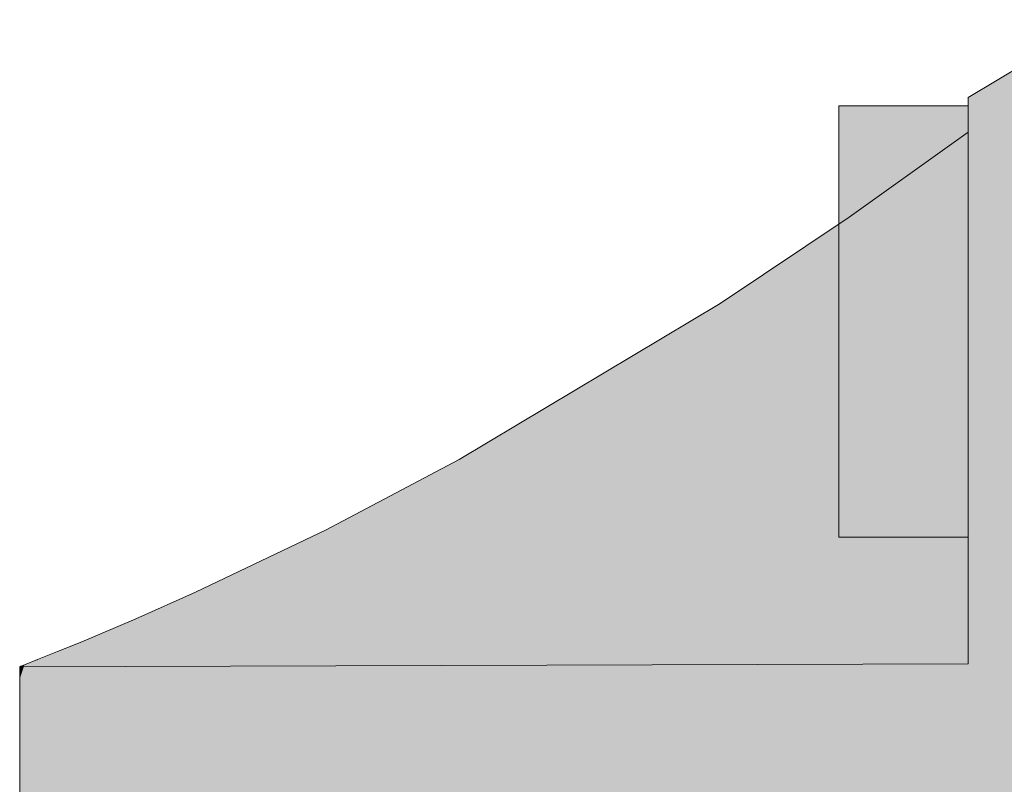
# Model space of a CAD drawing. Extents: x -299 to 601, y -39 to 381.
# Tile 55 of 252: x -201.676 to -201.219, y 142.654 to 143.008. Entities that reach past the tile are written whole.
import ezdxf

# ---------------------------------------------------------------- set-up
doc = ezdxf.new("R2010")
doc.units = 0
doc.layers.get('0').update_dxf_attribs({"lineweight": 35})
doc.layers.add('L_Bauteil', color=7, linetype='Continuous', lineweight=5, true_color=0xababab)
doc.layers.add('L_Bauteil-Shading', color=7, linetype='Continuous', lineweight=5, true_color=0xababab)

# ---------------------------------------------------------------- blocks, each defined once
blk = doc.blocks.new('Shading-A06HSX5UNL', base_point=(-199.19841, 141.43428))
at = {"layer": 'L_Bauteil-Shading', "color": 28, "true_color": 0x5c1413}
blk.add_solid([(-201.17586, 143.00829), (-201.23586, 142.97227), (-201.17586, 142.99675)], dxfattribs=at)
at = {"layer": 'L_Bauteil-Shading', "color": 28, "true_color": 0x5e1413}
blk.add_solid([(-201.17586, 142.99675), (-201.23586, 142.97227), (-201.23586, 142.95621)], dxfattribs=at)
at = {"layer": 'L_Bauteil-Shading', "color": 26, "true_color": 0x6b1716}
for points in [[(-201.18427, 142.967), (-201.17673, 142.99617), (-201.19949, 142.96008), (-201.23586, 142.95621)], [(-201.28731, 142.91946), (-201.29108, 142.91678), (-201.18568, 142.96156), (-201.18648, 142.95839)], [(-201.28731, 142.91946), (-201.18568, 142.96156), (-201.19949, 142.96008)], [(-201.23586, 142.95621), (-201.28731, 142.91946), (-201.19949, 142.96008)]]:
    blk.add_solid(points, dxfattribs=at)
at = {"layer": 'L_Bauteil-Shading', "color": 8, "true_color": 0x6b767c}
for points in [[(-201.29585, 142.86829), (-201.28491, 142.96828), (-201.29585, 142.9586)], [(-201.29585, 142.86829), (-201.23586, 142.86829), (-201.28491, 142.96828), (-201.23586, 142.96828)], [(-201.28491, 142.96828), (-201.29585, 142.96828), (-201.29585, 142.9586)], [(-201.23586, 142.78836), (-201.23586, 142.86829), (-201.29585, 142.78836), (-201.29585, 142.86829)], [(-201.29585, 142.76828), (-201.23586, 142.76828), (-201.29585, 142.78836), (-201.23586, 142.78836)]]:
    blk.add_solid(points, dxfattribs=at)
at = {"layer": 'L_Bauteil-Shading', "color": 26, "true_color": 0x751918}
blk.add_solid([(-201.47197, 142.80434), (-201.67586, 142.65771), (-201.18684, 142.95673), (-201.187, 142.95581)], dxfattribs=at)
at = {"layer": 'L_Bauteil-Shading', "color": 26, "true_color": 0x6f1817}
for points in [[(-201.18674, 142.95728), (-201.35098, 142.87669), (-201.18684, 142.95673), (-201.47197, 142.80434)], [(-201.67586, 142.68544), (-201.47197, 142.80434), (-201.53371, 142.7718)]]:
    blk.add_solid(points, dxfattribs=at)
at = {"layer": 'L_Bauteil-Shading', "color": 26, "true_color": 0x6d1717}
blk.add_solid([(-201.35098, 142.87669), (-201.18674, 142.95728), (-201.29108, 142.91678), (-201.18648, 142.95839)], dxfattribs=at)
at = {"layer": 'L_Bauteil-Shading', "color": 24, "true_color": 0xa22322}
blk.add_solid([(-201.23586, 142.95621), (-201.29108, 142.91678), (-201.23586, 142.91991)], dxfattribs=at)
at = {"layer": 'L_Bauteil-Shading', "color": 26, "true_color": 0x781919}
blk.add_solid([(-201.67586, 142.65771), (-201.19612, 142.89705), (-201.187, 142.95581)], dxfattribs=at)
at = {"layer": 'L_Bauteil-Shading', "color": 24, "true_color": 0xa92423}
for points in [[(-201.23586, 142.91991), (-201.29108, 142.91678), (-201.23586, 142.88033)], [(-201.29108, 142.91678), (-201.35098, 142.87669), (-201.23586, 142.88033)]]:
    blk.add_solid(points, dxfattribs=at)
at = {"layer": 'L_Bauteil-Shading', "color": 26, "true_color": 0x841c1b}
for points in [[(-201.19612, 142.89705), (-201.67586, 142.65771), (-201.66061, 142.62915), (-201.67586, 142.62395)], [(-201.19612, 142.89705), (-201.66061, 142.62915), (-201.19629, 142.89545)], [(-201.66061, 142.62915), (-201.63332, 142.63846), (-201.19629, 142.89545), (-201.20406, 142.82057)]]:
    blk.add_solid(points, dxfattribs=at)
at = {"layer": 'L_Bauteil-Shading', "color": 24, "true_color": 0xaa2423}
for points in [[(-201.23586, 142.88033), (-201.35098, 142.87669), (-201.23586, 142.83997)], [(-201.35098, 142.87669), (-201.47197, 142.80434), (-201.23586, 142.83997)]]:
    blk.add_solid(points, dxfattribs=at)
at = {"layer": 'L_Bauteil-Shading', "color": 24, "true_color": 0xa72423}
blk.add_solid([(-201.23586, 142.83997), (-201.47197, 142.80434), (-201.23586, 142.80141)], dxfattribs=at)
at = {"layer": 'L_Bauteil-Shading', "color": 24, "true_color": 0x8e1e1d}
for points in [[(-201.63332, 142.63846), (-201.41229, 142.71072), (-201.20406, 142.82057), (-201.20425, 142.81792)], [(-201.41229, 142.71072), (-201.20709, 142.77783), (-201.20425, 142.81792)], [(-201.67586, 142.57495), (-201.17586, 142.74162), (-201.41229, 142.71072), (-201.17586, 142.78804)], [(-201.67586, 142.62041), (-201.67586, 142.57495), (-201.63332, 142.63846), (-201.41229, 142.71072)]]:
    blk.add_solid(points, dxfattribs=at)
at = {"layer": 'L_Bauteil-Shading', "color": 26, "true_color": 0x781a19}
blk.add_solid([(-201.67586, 142.65771), (-201.47197, 142.80434), (-201.67586, 142.68544)], dxfattribs=at)
at = {"layer": 'L_Bauteil-Shading', "color": 24, "true_color": 0x9f2221}
blk.add_solid([(-201.47197, 142.80434), (-201.53371, 142.7718), (-201.23586, 142.80141)], dxfattribs=at)
at = {"layer": 'L_Bauteil-Shading', "color": 24, "true_color": 0x9e2221}
blk.add_solid([(-201.23586, 142.80141), (-201.53371, 142.7718), (-201.23586, 142.76712)], dxfattribs=at)
at = {"layer": 'L_Bauteil-Shading', "color": 26, "true_color": 0x6d1716}
blk.add_solid([(-201.67586, 142.68544), (-201.53371, 142.7718), (-201.59438, 142.74277)], dxfattribs=at)
at = {"layer": 'L_Bauteil-Shading', "color": 24, "true_color": 0x921f1e}
blk.add_solid([(-201.53371, 142.7718), (-201.59438, 142.74277), (-201.23586, 142.76712)], dxfattribs=at)
at = {"layer": 'L_Bauteil-Shading', "color": 24, "true_color": 0x901f1e}
blk.add_solid([(-201.23586, 142.76712), (-201.59438, 142.74277), (-201.23586, 142.73929)], dxfattribs=at)
at = {"layer": 'L_Bauteil-Shading', "color": 26, "true_color": 0x6a1716}
for points in [[(-201.59438, 142.74277), (-201.62201, 142.73048), (-201.67586, 142.68544)], [(-201.67586, 142.68544), (-201.62201, 142.73048), (-201.67586, 142.70251)], [(-201.23586, 142.71101), (-201.23586, 142.71968), (-201.32509, 142.71075), (-201.65836, 142.71524)], [(-201.66753, 142.71156), (-201.43625, 142.71049), (-201.65836, 142.71524), (-201.32509, 142.71075)], [(-201.43625, 142.71049), (-201.23586, 142.70956), (-201.32509, 142.71075)], [(-201.23586, 142.70956), (-201.23586, 142.71101), (-201.32509, 142.71075)]]:
    blk.add_solid(points, dxfattribs=at)
at = {"layer": 'L_Bauteil-Shading', "color": 24, "true_color": 0x96201f}
for points in [[(-201.67586, 142.52309), (-201.37779, 142.59152), (-201.17586, 142.74162), (-201.17586, 142.67282)], [(-201.67586, 142.52309), (-201.17586, 142.74162), (-201.67586, 142.57495)], [(-201.37779, 142.59152), (-201.17586, 142.63789), (-201.17586, 142.67282)]]:
    blk.add_solid(points, dxfattribs=at)
at = {"layer": 'L_Bauteil-Shading', "color": 26, "true_color": 0x851c1c}
blk.add_solid([(-201.59438, 142.74277), (-201.62201, 142.73048), (-201.23586, 142.73929)], dxfattribs=at)
at = {"layer": 'L_Bauteil-Shading', "color": 26, "true_color": 0x7e1b1a}
blk.add_solid([(-201.23586, 142.73929), (-201.62201, 142.73048), (-201.23586, 142.71968)], dxfattribs=at)
at = {"layer": 'L_Bauteil-Shading', "color": 28, "true_color": 0x651515}
blk.add_solid([(-201.67586, 142.70251), (-201.62201, 142.73048), (-201.64711, 142.71985)], dxfattribs=at)
at = {"layer": 'L_Bauteil-Shading', "color": 26, "true_color": 0x7b1a19}
blk.add_solid([(-201.62201, 142.73048), (-201.64711, 142.71985), (-201.23586, 142.71968)], dxfattribs=at)
at = {"layer": 'L_Bauteil-Shading', "color": 28, "true_color": 0x621514}
for points in [[(-201.67586, 142.70251), (-201.64711, 142.71985), (-201.65836, 142.71524)], [(-201.67365, 142.70915), (-201.23586, 142.70956), (-201.67006, 142.71057), (-201.43625, 142.71049)], [(-201.43625, 142.71049), (-201.66753, 142.71156), (-201.67006, 142.71057)]]:
    blk.add_solid(points, dxfattribs=at)
at = {"layer": 'L_Bauteil-Shading', "color": 26, "true_color": 0x711817}
blk.add_solid([(-201.23586, 142.71968), (-201.64711, 142.71985), (-201.65836, 142.71524)], dxfattribs=at)
at = {"layer": 'L_Bauteil-Shading', "color": 28, "true_color": 0x5f1414}
for points in [[(-201.67586, 142.70251), (-201.65836, 142.71524), (-201.66798, 142.71106), (-201.6667, 142.7119)], [(-201.6667, 142.7119), (-201.66753, 142.71156), (-201.66798, 142.71106)]]:
    blk.add_solid(points, dxfattribs=at)
at = {"layer": 'L_Bauteil-Shading', "color": 28, "true_color": 0x5d1413}
for points in [[(-201.67459, 142.70631), (-201.67586, 142.70251), (-201.66798, 142.71106)], [(-201.67365, 142.70915), (-201.67459, 142.70631), (-201.66753, 142.71156), (-201.66798, 142.71106)]]:
    blk.add_solid(points, dxfattribs=at)
at = {"layer": 'L_Bauteil-Shading', "color": 28, "true_color": 0x571212}
blk.add_solid([(-201.23586, 142.70956), (-201.67529, 142.7085), (-201.67586, 142.70828)], dxfattribs=at)
at = {"layer": 'L_Bauteil-Shading', "color": 28, "true_color": 0x5c1313}
for points in [[(-201.67365, 142.70915), (-201.67529, 142.7085), (-201.23586, 142.70956)], [(-201.67558, 142.70535), (-201.67586, 142.70251), (-201.67459, 142.70631)], [(-201.67365, 142.70915), (-201.67529, 142.7085), (-201.67459, 142.70631), (-201.67558, 142.70535)]]:
    blk.add_solid(points, dxfattribs=at)
at = {"layer": 'L_Bauteil-Shading', "color": 28, "true_color": 0x591312}
for points in [[(-201.67529, 142.7085), (-201.67586, 142.70828), (-201.67558, 142.70535), (-201.67586, 142.70485)], [(-201.67586, 142.70485), (-201.67586, 142.70251), (-201.67558, 142.70535)]]:
    blk.add_solid(points, dxfattribs=at)
blk = doc.blocks.new('FKRS-EU_DE_100_Z00-A06HSXKMNL', base_point=(-202.87483, 136.30827))
at = {"color": 24, "linetype": 'ByBlock', "lineweight": -2, "ltscale": 0.13, "true_color": 0xab2524}
for p, q in [((-201.17586, 143.00828), (-201.23586, 142.97228)), ((-201.23586, 142.97228), (-201.23586, 142.95621)), ((-201.23586, 142.95621), (-201.29107, 142.91678)), ((-201.23586, 142.91991), (-201.23586, 142.95621)), ((-201.23586, 142.88032), (-201.23586, 142.91991)), ((-201.29107, 142.91678), (-201.35099, 142.8767)), ((-201.23586, 142.83996), (-201.23586, 142.88032)), ((-201.35099, 142.8767), (-201.47197, 142.80433)), ((-201.23586, 142.80141), (-201.23586, 142.83996)), ((-201.47197, 142.80433), (-201.53371, 142.77181)), ((-201.23586, 142.76713), (-201.23586, 142.80141)), ((-201.53371, 142.77181), (-201.59438, 142.74276)), ((-201.23586, 142.73929), (-201.23586, 142.76713)), ((-201.59438, 142.74276), (-201.62201, 142.73048)), ((-201.23586, 142.71969), (-201.23586, 142.73929)), ((-201.62201, 142.73048), (-201.64711, 142.71986)), ((-201.64711, 142.71986), (-201.65836, 142.71525)), ((-201.23586, 142.70956), (-201.23586, 142.71969)), ((-201.65836, 142.71525), (-201.66753, 142.71157)), ((-201.66753, 142.71157), (-201.67365, 142.70914)), ((-201.67586, 142.70828), (-201.23586, 142.70956)), ((-201.67529, 142.7085), (-201.67586, 142.70828)), ((-201.67586, 142.70828), (-201.67586, 142.70252)), ((-201.67365, 142.70914), (-201.67529, 142.7085)), ((-201.67586, 142.70252), (-201.67586, 142.68544)), ((-201.67586, 142.68544), (-201.67586, 142.65772)), ((-201.67586, 142.65772), (-201.67586, 142.62041))]:
    blk.add_line(p, q, dxfattribs=at)
at = {"color": 252, "linetype": 'ByBlock', "lineweight": -2, "ltscale": 0.13, "true_color": 0x7e8b92}
for p, q in [((-201.23586, 142.96828), (-201.29586, 142.96828)), ((-201.29586, 142.9097), (-201.29586, 142.96828)), ((-201.23586, 142.9097), (-201.23586, 142.96828)), ((-201.29586, 142.82686), (-201.29586, 142.9097)), ((-201.23586, 142.82686), (-201.23586, 142.9097)), ((-201.29586, 142.76828), (-201.29586, 142.82686)), ((-201.23586, 142.76828), (-201.23586, 142.82686)), ((-201.29586, 142.76828), (-201.23586, 142.76828))]:
    blk.add_line(p, q, dxfattribs=at)

msp = doc.modelspace()

# ---------------------------------------------------------------- block references
at = {"layer": 'L_Bauteil', "ltscale": 0.13}
msp.add_blockref('FKRS-EU_DE_100_Z00-A06HSXKMNL', (-202.87483, 136.30827), dxfattribs=at)
at = {"layer": 'L_Bauteil'}
msp.add_blockref('Shading-A06HSX5UNL', (-199.19841, 141.43428), dxfattribs=at)

doc.saveas('drawing.dxf')
